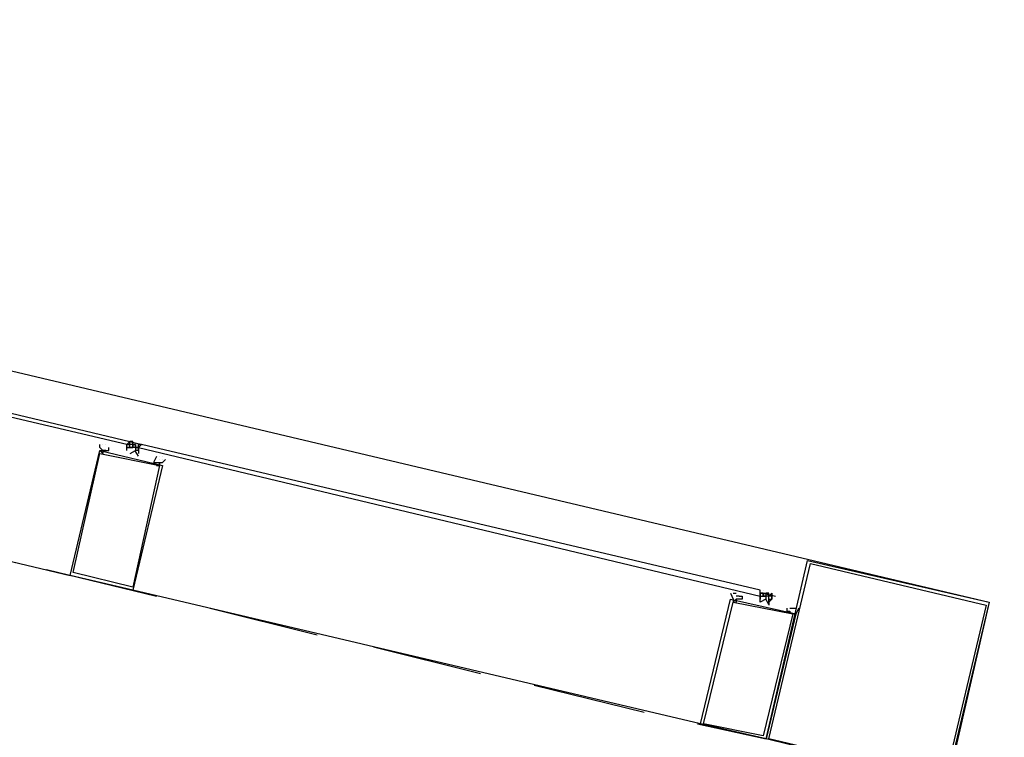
# Model space of a CAD drawing. Header units: feet. Extents: x -79 to 198, y -22 to 181.
# Tile 119 of 256: x 119.41 to 123.83, y 56.82 to 60.04. Entities that reach past the tile are written whole.
import ezdxf

# ---------------------------------------------------------------- set-up
doc = ezdxf.new("R2010")
doc.units = ezdxf.units.FT
doc.layers.add('A-LINEA', color=7, linetype='CONTINUOUS')

msp = doc.modelspace()

# ---------------------------------------------------------------- linework, layer by layer
at = {"layer": 'A-LINEA'}
for p, q in [((117.0933, 58.1511), (119.64, 57.5511)), ((119.9063, 58.1516), (119.9627, 58.1383)), ((119.9067, 58.1511), (119.9067, 58.1511)), ((119.9067, 58.1511), (119.9067, 58.1511)), ((119.9067, 58.1511), (119.9067, 58.1511)), ((119.9067, 58.1511), (119.92, 58.1511)), ((119.9067, 58.1511), (119.9067, 58.1511)), ((119.9067, 58.1378), (119.9067, 58.1511)), ((119.9067, 58.1511), (119.9067, 58.1511)), ((119.9067, 58.1511), (119.9067, 58.1511)), ((119.9067, 58.1511), (119.9067, 58.1511)), ((119.9067, 58.1511), (119.9067, 58.1511)), ((119.9067, 58.1511), (119.92, 58.1511)), ((119.9067, 58.1378), (119.9067, 58.1511)), ((119.92, 58.1511), (119.9067, 58.1511)), ((119.9067, 58.1511), (119.9067, 58.1511)), ((119.92, 58.1511), (119.9067, 58.1511)), ((119.9067, 58.1511), (119.9067, 58.1511)), ((119.92, 58.1511), (119.9067, 58.1511)), ((119.9067, 58.1511), (119.9067, 58.1511)), ((119.9067, 58.1511), (119.9067, 58.1511)), ((119.9067, 58.1511), (119.9067, 58.1511)), ((119.9067, 58.1511), (119.92, 58.1511)), ((119.9067, 58.1511), (119.9067, 58.1511)), ((119.9067, 58.1511), (119.9067, 58.1511)), ((119.9067, 58.1511), (119.9067, 58.1511)), ((119.92, 58.1511), (119.92, 58.1511)), ((119.92, 58.1378), (119.92, 58.1511)), ((119.92, 58.1511), (119.92, 58.1511)), ((119.92, 58.1511), (119.92, 58.1511)), ((119.8, 58.1378), (119.8, 58.1378)), ((119.8, 58.1378), (119.8, 58.1378)), ((119.8933, 58.1378), (119.8933, 58.1378)), ((119.8933, 58.1244), (119.8933, 58.1378)), ((119.9067, 58.1378), (119.8933, 58.1378)), ((119.8933, 58.1378), (119.8933, 58.1378)), ((119.8933, 58.1244), (119.9067, 58.1244)), ((119.8933, 58.1244), (119.8933, 58.1244)), ((119.8933, 58.1244), (119.8933, 58.1244)), ((119.8933, 58.1244), (119.8933, 58.1244)), ((119.8933, 58.1244), (119.8933, 58.1244)), ((119.8933, 58.1244), (119.8933, 58.1244)), ((119.8933, 58.1244), (119.8933, 58.1244)), ((119.9067, 58.1244), (119.8933, 58.1244)), ((119.9067, 58.1244), (119.8933, 58.1244)), ((119.8933, 58.1244), (119.8933, 58.1244)), ((119.8933, 58.1244), (119.8933, 58.1244)), ((119.9067, 58.1244), (119.8933, 58.1244)), ((119.8933, 58.1111), (119.8933, 58.1111)), ((119.8933, 58.1111), (119.8933, 58.1111)), ((119.8933, 58.1111), (119.8933, 58.1111)), ((119.8933, 58.1111), (119.8933, 58.1111)), ((119.8933, 58.1111), (119.8933, 58.1111)), ((119.8933, 58.1111), (119.8933, 58.1111)), ((119.9067, 58.1378), (119.9067, 58.1378)), ((119.9067, 58.1378), (119.9067, 58.1378)), ((119.9067, 58.1378), (119.9067, 58.1378)), ((119.9067, 58.1244), (119.9067, 58.1378)), ((119.9067, 58.1378), (119.9067, 58.1378)), ((119.9067, 58.1378), (119.9067, 58.1378)), ((119.9067, 58.1378), (119.9067, 58.1378)), ((119.9067, 58.1378), (119.9067, 58.1378)), ((119.9067, 58.1378), (119.9067, 58.1378)), ((119.9067, 58.1244), (119.9067, 58.1378)), ((119.9067, 58.1378), (119.9067, 58.1378)), ((119.9067, 58.1244), (119.9067, 58.1378)), ((119.9067, 58.1378), (119.9067, 58.1378)), ((119.9067, 58.1378), (119.9067, 58.1378)), ((119.9067, 58.1378), (119.9067, 58.1378)), ((119.9067, 58.1378), (119.9067, 58.1378)), ((119.9067, 58.1378), (119.9067, 58.1378)), ((119.9067, 58.1378), (119.9067, 58.1378)), ((119.9067, 58.1378), (119.9067, 58.1378)), ((119.9067, 58.1378), (119.9067, 58.1378)), ((119.9067, 58.1378), (119.9067, 58.1378)), ((119.9067, 58.1378), (119.9067, 58.1378)), ((119.9067, 58.1378), (119.9067, 58.1378)), ((119.9067, 58.1378), (119.9067, 58.1378)), ((119.92, 58.1378), (119.9067, 58.1378)), ((119.9067, 58.1378), (119.9067, 58.1378)), ((119.92, 58.1378), (119.9067, 58.1378)), ((119.9067, 58.1244), (119.9067, 58.1244)), ((119.9067, 58.1244), (119.9067, 58.1244)), ((119.9067, 58.1244), (119.92, 58.1244)), ((119.9067, 58.1244), (119.9067, 58.1244)), ((119.9067, 58.1244), (119.9067, 58.1244)), ((119.9067, 58.1244), (119.9067, 58.1244)), ((119.9067, 58.1244), (119.9067, 58.1244)), ((119.9067, 58.1244), (119.9067, 58.1244)), ((119.9067, 58.1244), (119.9067, 58.1244)), ((119.9067, 58.1244), (119.92, 58.1244)), ((119.92, 58.1244), (119.9067, 58.1244)), ((119.9067, 58.1244), (119.9067, 58.1244)), ((119.9067, 58.1244), (119.92, 58.1244)), ((119.9067, 58.1244), (119.9067, 58.1244)), ((119.9067, 58.1244), (119.9067, 58.1244)), ((119.92, 58.1378), (119.9333, 58.1378)), ((119.92, 58.1378), (119.92, 58.1378)), ((119.92, 58.1378), (119.92, 58.1378)), ((119.92, 58.1378), (119.92, 58.1378)), ((119.92, 58.1378), (119.92, 58.1378)), ((119.92, 58.1378), (119.92, 58.1378)), ((119.92, 58.1378), (119.92, 58.1378)), ((119.92, 58.1378), (119.92, 58.1378)), ((119.92, 58.1378), (119.92, 58.1378)), ((119.92, 58.1378), (119.92, 58.1378)), ((119.92, 58.1378), (119.92, 58.1378)), ((119.92, 58.1378), (119.92, 58.1378)), ((119.92, 58.1378), (119.92, 58.1378)), ((119.92, 58.1378), (119.92, 58.1378)), ((119.9333, 58.1378), (119.92, 58.1378)), ((119.92, 58.1378), (119.92, 58.1378)), ((119.92, 58.1378), (119.92, 58.1378)), ((119.92, 58.1378), (119.9333, 58.1378)), ((119.92, 58.1378), (119.92, 58.1378)), ((119.92, 58.1378), (119.92, 58.1378)), ((119.92, 58.1378), (119.9333, 58.1378)), ((119.92, 58.1244), (119.92, 58.1378)), ((119.92, 58.1378), (119.92, 58.1378)), ((119.9333, 58.1378), (119.92, 58.1378)), ((119.92, 58.1244), (119.92, 58.1378)), ((119.92, 58.1378), (119.92, 58.1378)), ((119.9333, 58.1378), (119.92, 58.1378)), ((119.92, 58.1378), (119.92, 58.1378)), ((119.92, 58.1378), (119.92, 58.1378)), ((119.92, 58.1378), (119.92, 58.1244)), ((119.92, 58.1378), (119.92, 58.1244)), ((119.92, 58.1378), (119.92, 58.1244)), ((119.92, 58.1378), (119.92, 58.1244)), ((119.92, 58.1244), (119.92, 58.1244)), ((119.92, 58.1244), (119.92, 58.1244)), ((119.92, 58.1244), (119.92, 58.1244)), ((119.92, 58.1244), (119.92, 58.1244)), ((119.92, 58.1244), (119.92, 58.1244)), ((119.92, 58.1244), (119.92, 58.1244)), ((119.92, 58.1244), (119.92, 58.1244)), ((119.92, 58.1244), (119.92, 58.1244)), ((119.92, 58.1244), (119.92, 58.1244)), ((119.92, 58.1244), (119.92, 58.1244)), ((119.92, 58.1244), (119.92, 58.1244)), ((119.92, 58.1244), (119.92, 58.1244)), ((119.92, 58.1244), (119.92, 58.1244)), ((119.92, 58.1244), (119.92, 58.1244)), ((119.92, 58.1244), (119.92, 58.1244)), ((119.92, 58.1244), (119.92, 58.1244)), ((119.9333, 58.1378), (119.9333, 58.1378)), ((119.9333, 58.1378), (119.9333, 58.1378)), ((119.9333, 58.1378), (119.9333, 58.1378)), ((119.9333, 58.1378), (119.9333, 58.1378)), ((119.9333, 58.1378), (119.9333, 58.1378)), ((119.9333, 58.1378), (119.9333, 58.1378)), ((119.9333, 58.1378), (119.9333, 58.1378)), ((119.9333, 58.1378), (119.9333, 58.1378)), ((119.9333, 58.1244), (119.9333, 58.1378)), ((119.9333, 58.1378), (119.9333, 58.1378)), ((119.9333, 58.1378), (119.9333, 58.1378)), ((119.9333, 58.1378), (119.9333, 58.1378)), ((119.9333, 58.1378), (119.9333, 58.1378)), ((119.9333, 58.1378), (119.9333, 58.1378)), ((119.9333, 58.1378), (119.9333, 58.1378)), ((119.9333, 58.1378), (119.9333, 58.1378)), ((119.9333, 58.1378), (119.9333, 58.1378)), ((119.9333, 58.1378), (119.9333, 58.1378)), ((119.9333, 58.1378), (119.9333, 58.1378)), ((119.9333, 58.1378), (119.9333, 58.1378)), ((119.9333, 58.1378), (119.9333, 58.1378)), ((119.9333, 58.1378), (119.9333, 58.1378)), ((119.9333, 58.1378), (119.9333, 58.1378)), ((119.9333, 58.1378), (119.9333, 58.1378)), ((119.9333, 58.1378), (119.9333, 58.1378)), ((119.9333, 58.1378), (119.9333, 58.1378)), ((119.9333, 58.1244), (119.9333, 58.1244)), ((119.9333, 58.1244), (119.9333, 58.1244)), ((119.9333, 58.1244), (119.9333, 58.1244)), ((119.9333, 58.1244), (119.9333, 58.1244)), ((119.9333, 58.1244), (119.9333, 58.1244)), ((119.9333, 58.1244), (119.9333, 58.1244)), ((119.9333, 58.1244), (119.9333, 58.1244)), ((119.9333, 58.1244), (119.9333, 58.1244)), ((119.9333, 58.1244), (119.9333, 58.1244)), ((119.9333, 58.1244), (119.9333, 58.1244)), ((119.9333, 58.1244), (119.9467, 58.1244)), ((119.9333, 58.1244), (119.9333, 58.1244)), ((119.9333, 58.1244), (119.9467, 58.1244)), ((119.9333, 58.1244), (119.9333, 58.1244)), ((119.9333, 58.1244), (119.9333, 58.1244)), ((119.9467, 58.1244), (119.9333, 58.1244)), ((119.9333, 58.1244), (119.9333, 58.1244)), ((119.9333, 58.1244), (119.9333, 58.1244)), ((119.9467, 58.1244), (119.9333, 58.1244)), ((119.9333, 58.1244), (119.9333, 58.1244)), ((119.9333, 58.1244), (119.9333, 58.1244)), ((119.9333, 58.1244), (119.9333, 58.1244)), ((119.9333, 58.1244), (119.9333, 58.1244)), ((119.9333, 58.1244), (119.9333, 58.1244)), ((119.9333, 58.1244), (119.9333, 58.1244)), ((119.9333, 58.1244), (119.9333, 58.1111)), ((119.9333, 58.1244), (119.9333, 58.1111)), ((119.9467, 58.1111), (119.9333, 58.1111)), ((119.9333, 58.1111), (119.9333, 58.1111)), ((119.9333, 58.1111), (119.9333, 58.1111)), ((119.9467, 58.1378), (119.9467, 58.1378)), ((119.9467, 58.1378), (119.9467, 58.1378)), ((119.9467, 58.1378), (119.9467, 58.1378)), ((119.9467, 58.1378), (119.9467, 58.1378)), ((119.9467, 58.1378), (119.9467, 58.1378)), ((119.9467, 58.1378), (119.9467, 58.1378)), ((119.9467, 58.1378), (119.9467, 58.1378)), ((119.9467, 58.1378), (119.9467, 58.1378)), ((119.9467, 58.1378), (119.9467, 58.1378)), ((119.9467, 58.1378), (119.9467, 58.1378)), ((119.9467, 58.1378), (119.9467, 58.1378)), ((119.9467, 58.1378), (119.9467, 58.1378)), ((119.9467, 58.1378), (119.9467, 58.1378)), ((119.9467, 58.1244), (119.9467, 58.1378)), ((119.9467, 58.1378), (119.9467, 58.1378)), ((119.9467, 58.1378), (119.9467, 58.1378)), ((119.9467, 58.1378), (119.9467, 58.1378)), ((119.9467, 58.1378), (119.9467, 58.1378)), ((119.9467, 58.1378), (119.9467, 58.1378)), ((119.9467, 58.1378), (119.9467, 58.1378)), ((119.9467, 58.1378), (119.9467, 58.1378)), ((119.9467, 58.1378), (119.9467, 58.1378)), ((119.9467, 58.1378), (119.9467, 58.1378)), ((119.9467, 58.1378), (119.9467, 58.1378)), ((119.9467, 58.1378), (119.9467, 58.1378)), ((119.96, 58.1378), (119.9467, 58.1378)), ((119.9467, 58.1244), (119.9467, 58.1244)), ((119.9467, 58.1244), (119.9467, 58.1244)), ((119.9467, 58.1244), (119.9467, 58.1244)), ((119.9467, 58.1244), (119.9467, 58.1244)), ((119.9467, 58.1244), (119.9467, 58.1244)), ((119.9467, 58.1244), (119.9467, 58.1244)), ((119.9467, 58.1244), (119.9467, 58.1244)), ((119.9467, 58.1244), (119.9467, 58.1244)), ((119.9467, 58.1111), (119.9467, 58.1244)), ((119.9467, 58.1244), (119.9467, 58.1244)), ((119.9467, 58.1244), (119.9467, 58.1111)), ((119.9467, 58.1244), (119.9467, 58.1111)), ((119.9467, 58.1244), (119.9467, 58.1244)), ((119.9467, 58.1244), (119.9467, 58.1244)), ((119.9467, 58.1244), (119.9467, 58.1244)), ((119.9467, 58.1244), (119.9467, 58.1244)), ((119.9467, 58.1244), (119.9467, 58.1244)), ((119.9467, 58.1244), (119.9467, 58.1244)), ((119.9467, 58.1244), (119.9467, 58.1244)), ((119.9467, 58.1244), (119.9467, 58.1244)), ((119.9467, 58.1244), (119.9467, 58.1111)), ((119.9467, 58.1244), (119.9467, 58.1244)), ((119.9467, 58.1244), (119.9467, 58.1244)), ((119.9467, 58.1244), (119.9467, 58.1111)), ((119.9467, 58.1111), (119.9467, 58.1111)), ((119.9467, 58.1111), (119.9467, 58.1111)), ((119.9467, 58.1111), (119.9467, 58.1111)), ((119.9467, 58.1111), (119.9467, 58.1111)), ((119.9467, 58.1111), (119.9467, 58.1111)), ((119.9467, 58.1111), (119.9467, 58.1111)), ((119.9467, 58.1111), (119.9467, 58.1111)), ((119.9467, 58.1111), (119.9467, 58.1111)), ((119.96, 58.1378), (119.96, 58.1378)), ((119.96, 58.1378), (119.96, 58.1378)), ((119.96, 58.1378), (119.96, 58.1378)), ((119.9467, 58.0978), (119.9467, 58.0978)), ((119.9467, 58.0978), (119.9467, 58.0978)), ((119.9467, 58.0978), (119.9467, 58.0978)), ((119.9467, 58.0978), (119.9467, 58.0978)), ((119.9467, 58.0978), (119.9467, 58.0978)), ((119.9467, 58.0978), (119.9467, 58.0978)), ((119.9467, 58.0978), (119.9467, 58.0978)), ((119.9467, 58.0978), (119.9467, 58.0978)), ((119.9467, 58.0978), (119.9467, 58.0978)), ((119.9467, 58.0978), (119.9467, 58.0978)), ((119.9467, 58.0978), (119.9467, 58.0978)), ((119.9467, 58.0978), (119.9467, 58.0978)), ((120.04, 58.0844), (120.04, 58.0844)), ((120.04, 58.0711), (120.04, 58.0711)), ((120.0533, 58.0844), (120.0533, 58.0844)), ((120.0533, 58.0711), (120.0533, 58.0711)), ((119.5333, 57.5778), (120.0267, 57.4578)), ((122.4667, 56.8844), (119.92, 57.4844)), ((122.64, 57.4578), (122.6267, 57.4578)), ((122.7333, 57.4844), (122.7333, 57.4844)), ((122.7333, 57.4711), (122.7333, 57.4711)), ((122.7333, 57.4711), (122.7333, 57.4711)), ((122.7333, 57.4711), (122.7333, 57.4711)), ((122.7333, 57.4711), (122.7333, 57.4711)), ((122.7333, 57.4711), (122.7333, 57.4711)), ((122.7333, 57.4711), (122.7333, 57.4711)), ((122.7333, 57.4711), (122.7467, 57.4711)), ((122.7333, 57.4711), (122.7333, 57.4711)), ((122.7333, 57.4578), (122.7333, 57.4711)), ((122.7333, 57.4711), (122.7333, 57.4711)), ((122.7333, 57.4578), (122.7467, 57.4578)), ((122.7333, 57.4578), (122.7333, 57.4444)), ((122.7333, 57.4578), (122.7333, 57.4578)), ((122.7333, 57.4578), (122.7467, 57.4578)), ((122.7333, 57.4578), (122.7333, 57.4578)), ((122.7333, 57.4578), (122.7333, 57.4578)), ((122.7333, 57.4578), (122.7333, 57.4578)), ((122.7333, 57.4578), (122.7333, 57.4578)), ((122.7333, 57.4578), (122.7333, 57.4578)), ((122.7333, 57.4578), (122.7333, 57.4578)), ((122.7333, 57.4578), (122.7333, 57.4578)), ((122.7333, 57.4578), (122.7333, 57.4578)), ((122.7333, 57.4578), (122.7333, 57.4578)), ((122.7333, 57.4578), (122.7333, 57.4578)), ((122.7333, 57.4578), (122.7333, 57.4578)), ((122.7333, 57.4578), (122.7333, 57.4578)), ((122.7333, 57.4578), (122.7333, 57.4578)), ((122.7333, 57.4578), (122.7333, 57.4578)), ((122.7333, 57.4578), (122.7333, 57.4578)), ((122.7333, 57.4578), (122.7333, 57.4578)), ((122.7333, 57.4444), (122.7333, 57.4444)), ((122.7333, 57.4444), (122.7333, 57.4444)), ((122.7333, 57.4444), (122.7333, 57.4444)), ((122.7333, 57.4444), (122.7333, 57.4444)), ((122.7333, 57.4444), (122.7333, 57.4444)), ((122.7333, 57.4444), (122.7333, 57.4444)), ((122.7333, 57.4444), (122.7333, 57.4444)), ((122.7333, 57.4444), (122.7333, 57.4444)), ((122.7333, 57.4444), (122.7333, 57.4444)), ((122.7333, 57.4444), (122.7333, 57.4444)), ((122.7463, 57.4716), (122.8027, 57.4583)), ((122.7467, 57.4844), (122.7467, 57.4844)), ((122.7467, 57.4844), (122.7467, 57.4844)), ((122.7467, 57.4844), (122.7467, 57.4844)), ((122.7467, 57.4711), (122.7467, 57.4711)), ((122.7467, 57.4711), (122.7467, 57.4578)), ((122.7467, 57.4711), (122.7467, 57.4711)), ((122.7467, 57.4711), (122.7467, 57.4711)), ((122.7467, 57.4711), (122.7467, 57.4711)), ((122.7467, 57.4711), (122.76, 57.4711)), ((122.7467, 57.4711), (122.7467, 57.4711)), ((122.7467, 57.4711), (122.7467, 57.4711)), ((122.7467, 57.4711), (122.7467, 57.4711)), ((122.7467, 57.4711), (122.7467, 57.4711)), ((122.7467, 57.4711), (122.7467, 57.4711)), ((122.7467, 57.4711), (122.7467, 57.4711)), ((122.7467, 57.4711), (122.7467, 57.4711)), ((122.7467, 57.4711), (122.7467, 57.4711)), ((122.7467, 57.4711), (122.7467, 57.4711)), ((122.7467, 57.4711), (122.7467, 57.4711)), ((122.7467, 57.4711), (122.7467, 57.4711)), ((122.7467, 57.4711), (122.7467, 57.4711)), ((122.7467, 57.4711), (122.7467, 57.4711)), ((122.7467, 57.4711), (122.7467, 57.4711)), ((122.7467, 57.4711), (122.7467, 57.4711)), ((122.7467, 57.4711), (122.7467, 57.4711)), ((122.7467, 57.4711), (122.7467, 57.4711)), ((122.7467, 57.4711), (122.7467, 57.4711)), ((122.7467, 57.4711), (122.7467, 57.4711)), ((122.7467, 57.4711), (122.7467, 57.4578)), ((122.7467, 57.4711), (122.7467, 57.4711)), ((122.7467, 57.4711), (122.7467, 57.4578)), ((122.7467, 57.4711), (122.7467, 57.4711)), ((122.7467, 57.4711), (122.7467, 57.4711)), ((122.7467, 57.4711), (122.7467, 57.4711)), ((122.7467, 57.4711), (122.7467, 57.4711)), ((122.7467, 57.4578), (122.7467, 57.4578)), ((122.7467, 57.4578), (122.7467, 57.4578)), ((122.7467, 57.4578), (122.7467, 57.4578)), ((122.7467, 57.4578), (122.7467, 57.4578)), ((122.7467, 57.4578), (122.7467, 57.4578)), ((122.7467, 57.4578), (122.7467, 57.4578)), ((122.7467, 57.4578), (122.7467, 57.4578)), ((122.76, 57.4578), (122.7467, 57.4578)), ((122.7467, 57.4578), (122.76, 57.4578)), ((122.7467, 57.4578), (122.7467, 57.4578)), ((122.7467, 57.4578), (122.7467, 57.4578)), ((122.7467, 57.4578), (122.7467, 57.4578)), ((122.7467, 57.4578), (122.7467, 57.4578)), ((122.7467, 57.4578), (122.7467, 57.4578)), ((122.76, 57.4578), (122.7467, 57.4578)), ((122.7467, 57.4578), (122.7467, 57.4578)), ((122.76, 57.4711), (122.7733, 57.4711)), ((122.76, 57.4711), (122.76, 57.4711)), ((122.76, 57.4711), (122.76, 57.4711)), ((122.76, 57.4711), (122.76, 57.4711)), ((122.76, 57.4711), (122.76, 57.4711)), ((122.76, 57.4711), (122.76, 57.4711)), ((122.76, 57.4711), (122.76, 57.4711)), ((122.76, 57.4711), (122.76, 57.4711)), ((122.76, 57.4711), (122.76, 57.4711)), ((122.76, 57.4578), (122.76, 57.4711)), ((122.76, 57.4711), (122.76, 57.4711)), ((122.76, 57.4711), (122.76, 57.4711)), ((122.76, 57.4578), (122.76, 57.4711)), ((122.76, 57.4711), (122.76, 57.4711)), ((122.76, 57.4711), (122.76, 57.4711)), ((122.7733, 57.4711), (122.76, 57.4711)), ((122.76, 57.4711), (122.76, 57.4711)), ((122.76, 57.4711), (122.76, 57.4711)), ((122.76, 57.4711), (122.76, 57.4711)), ((122.76, 57.4711), (122.76, 57.4711)), ((122.76, 57.4711), (122.76, 57.4711)), ((122.76, 57.4711), (122.76, 57.4711)), ((122.76, 57.4711), (122.76, 57.4711)), ((122.76, 57.4711), (122.76, 57.4711)), ((122.76, 57.4711), (122.76, 57.4711)), ((122.76, 57.4711), (122.76, 57.4711)), ((122.76, 57.4578), (122.76, 57.4578)), ((122.76, 57.4578), (122.76, 57.4578)), ((122.76, 57.4578), (122.76, 57.4578)), ((122.76, 57.4578), (122.76, 57.4578)), ((122.76, 57.4578), (122.76, 57.4578)), ((122.76, 57.4578), (122.76, 57.4578)), ((122.76, 57.4578), (122.76, 57.4578)), ((122.76, 57.4578), (122.76, 57.4578)), ((122.76, 57.4578), (122.76, 57.4578)), ((122.76, 57.4578), (122.76, 57.4578)), ((122.76, 57.4578), (122.76, 57.4578)), ((122.76, 57.4444), (122.76, 57.4578)), ((122.76, 57.4578), (122.76, 57.4578)), ((122.76, 57.4578), (122.76, 57.4578)), ((122.76, 57.4578), (122.76, 57.4578)), ((122.76, 57.4578), (122.76, 57.4578)), ((122.76, 57.4578), (122.76, 57.4578)), ((122.76, 57.4578), (122.76, 57.4578)), ((122.76, 57.4578), (122.76, 57.4578)), ((122.76, 57.4578), (122.76, 57.4578)), ((122.76, 57.4578), (122.76, 57.4578)), ((122.76, 57.4578), (122.76, 57.4578)), ((122.76, 57.4578), (122.76, 57.4578)), ((122.76, 57.4578), (122.76, 57.4578)), ((122.76, 57.4578), (122.76, 57.4578)), ((122.76, 57.4578), (122.76, 57.4578)), ((122.7733, 57.4578), (122.76, 57.4578)), ((122.76, 57.4578), (122.76, 57.4578)), ((122.76, 57.4578), (122.76, 57.4578)), ((122.76, 57.4578), (122.76, 57.4578)), ((122.76, 57.4578), (122.76, 57.4578)), ((122.76, 57.4578), (122.76, 57.4578)), ((122.7733, 57.4578), (122.7733, 57.4711)), ((122.7733, 57.4711), (122.7733, 57.4711)), ((122.7733, 57.4711), (122.7733, 57.4711)), ((122.7733, 57.4711), (122.7733, 57.4711)), ((122.7733, 57.4711), (122.7733, 57.4711)), ((122.7733, 57.4711), (122.7733, 57.4711)), ((122.7733, 57.4711), (122.7733, 57.4711)), ((122.7733, 57.4711), (122.7733, 57.4711)), ((122.7733, 57.4711), (122.7733, 57.4711)), ((122.7733, 57.4711), (122.7733, 57.4711)), ((122.7733, 57.4711), (122.7733, 57.4711)), ((122.7733, 57.4711), (122.7733, 57.4711)), ((122.7733, 57.4711), (122.7733, 57.4711)), ((122.7733, 57.4711), (122.7733, 57.4711)), ((122.7733, 57.4711), (122.7733, 57.4711)), ((122.7733, 57.4711), (122.7733, 57.4711)), ((122.7733, 57.4711), (122.7733, 57.4711)), ((122.7733, 57.4711), (122.7733, 57.4711)), ((122.7733, 57.4711), (122.7733, 57.4711)), ((122.7733, 57.4711), (122.7733, 57.4711)), ((122.7733, 57.4711), (122.7733, 57.4711)), ((122.7733, 57.4711), (122.7733, 57.4711)), ((122.7733, 57.4578), (122.7733, 57.4578)), ((122.7733, 57.4578), (122.7733, 57.4578)), ((122.7733, 57.4578), (122.7733, 57.4578)), ((122.7733, 57.4578), (122.7733, 57.4578)), ((122.7733, 57.4578), (122.7733, 57.4578)), ((122.7733, 57.4578), (122.7733, 57.4578)), ((122.7733, 57.4578), (122.7733, 57.4578)), ((122.7733, 57.4578), (122.7733, 57.4578)), ((122.7733, 57.4578), (122.7733, 57.4578)), ((122.7733, 57.4578), (122.7733, 57.4578)), ((122.7733, 57.4578), (122.7733, 57.4578)), ((122.7733, 57.4578), (122.7733, 57.4578)), ((122.7733, 57.4578), (122.7733, 57.4578)), ((122.7733, 57.4578), (122.7733, 57.4578)), ((122.7733, 57.4578), (122.7733, 57.4578)), ((122.7733, 57.4578), (122.7733, 57.4578)), ((122.7867, 57.4578), (122.7733, 57.4578)), ((122.7733, 57.4444), (122.7733, 57.4578)), ((122.7733, 57.4578), (122.7733, 57.4578)), ((122.7733, 57.4578), (122.7733, 57.4578)), ((122.7867, 57.4578), (122.7733, 57.4578)), ((122.7733, 57.4578), (122.7733, 57.4578)), ((122.7733, 57.4578), (122.7733, 57.4578)), ((122.7733, 57.4578), (122.7733, 57.4578)), ((122.7733, 57.4578), (122.7733, 57.4578)), ((122.7733, 57.4578), (122.7733, 57.4578)), ((122.7733, 57.4578), (122.7733, 57.4578)), ((122.7733, 57.4578), (122.7733, 57.4578)), ((122.7733, 57.4578), (122.7733, 57.4578)), ((122.7733, 57.4578), (122.7733, 57.4578)), ((122.7733, 57.4578), (122.7733, 57.4578)), ((122.7733, 57.4444), (122.7733, 57.4444)), ((122.7733, 57.4444), (122.7733, 57.4444)), ((122.7733, 57.4444), (122.7733, 57.4444)), ((122.7733, 57.4444), (122.7867, 57.4444)), ((122.7733, 57.4444), (122.7733, 57.4444)), ((122.7733, 57.4444), (122.7733, 57.4444)), ((122.7733, 57.4444), (122.7733, 57.4444)), ((122.7733, 57.4444), (122.7733, 57.4444)), ((122.7733, 57.4444), (122.7733, 57.4444)), ((122.7733, 57.4444), (122.7733, 57.4444)), ((122.7733, 57.4444), (122.7733, 57.4444)), ((122.7733, 57.4444), (122.7733, 57.4444)), ((122.7733, 57.4444), (122.7733, 57.4444)), ((122.7733, 57.4444), (122.7733, 57.4444)), ((122.7733, 57.4444), (122.7733, 57.4444)), ((122.7733, 57.4444), (122.7733, 57.4444)), ((122.7733, 57.4444), (122.7733, 57.4444)), ((122.7733, 57.4444), (122.7733, 57.4444)), ((122.7733, 57.4444), (122.7733, 57.4444)), ((122.7733, 57.4444), (122.7733, 57.4444)), ((122.7733, 57.4311), (122.7733, 57.4444)), ((122.7733, 57.4444), (122.7733, 57.4444)), ((122.7733, 57.4444), (122.7733, 57.4311)), ((122.7733, 57.4444), (122.7867, 57.4444)), ((122.7733, 57.4444), (122.7733, 57.4311)), ((122.7867, 57.4711), (122.7867, 57.4711)), ((122.7867, 57.4711), (122.7867, 57.4711)), ((122.7867, 57.4578), (122.7867, 57.4711)), ((122.7867, 57.4711), (122.7867, 57.4711)), ((122.7867, 57.4711), (122.7867, 57.4711)), ((122.7867, 57.4711), (122.7867, 57.4711)), ((122.7867, 57.4711), (122.7867, 57.4711)), ((122.7867, 57.4578), (122.7867, 57.4578)), ((122.7867, 57.4578), (122.7867, 57.4578)), ((122.7867, 57.4578), (122.7867, 57.4578)), ((122.7867, 57.4578), (122.7867, 57.4578)), ((122.7867, 57.4578), (122.7867, 57.4578)), ((122.7867, 57.4578), (122.7867, 57.4578)), ((122.7867, 57.4578), (122.7867, 57.4578)), ((122.7867, 57.4578), (122.7867, 57.4578)), ((122.7867, 57.4578), (122.7867, 57.4578)), ((122.7867, 57.4578), (122.7867, 57.4578)), ((122.7867, 57.4578), (122.7867, 57.4578)), ((122.7867, 57.4578), (122.7867, 57.4578)), ((122.7867, 57.4578), (122.7867, 57.4578)), ((122.7867, 57.4578), (122.7867, 57.4578)), ((122.7867, 57.4578), (122.7867, 57.4578)), ((122.7867, 57.4578), (122.7867, 57.4578)), ((122.7867, 57.4444), (122.7867, 57.4444)), ((122.7867, 57.4444), (122.7867, 57.4444)), ((122.7867, 57.4444), (122.7867, 57.4444)), ((122.7867, 57.4444), (122.7867, 57.4444)), ((120.2667, 57.4044), (120.7467, 57.2844)), ((122.7733, 57.4311), (122.7733, 57.4311)), ((122.7733, 57.4311), (122.7733, 57.4311)), ((122.7733, 57.4311), (122.7733, 57.4311)), ((122.7733, 57.4311), (122.7733, 57.4311)), ((122.8667, 57.3778), (122.8667, 57.3778)), ((122.88, 57.3778), (122.88, 57.3778)), ((121, 57.2311), (121.48, 57.1111)), ((121.72, 57.0578), (122.2133, 56.9378)), ((122.4533, 56.8844), (122.76, 56.8178))]:
    msp.add_line(p, q, dxfattribs=at)
for points in [[(118.2, 75.6978), (115.0667, 62.4578), (114.5867, 60.4578), (117.1867, 59.8444), (117, 59.0311), (123.76, 57.4311), (119.2267, 38.2978), (126.2667, 36.6311)], [(117, 59.0311), (123.76, 57.4311), (119.84, 40.8844)], [(117.12, 58.8178), (117.12, 58.8178), (119.9067, 58.1511), (119.8933, 58.1378), (117.12, 58.7911), (117.12, 58.8044), (117.12, 58.8178)], [(119.8933, 58.1111), (119.8933, 58.1244), (119.8933, 58.1378), (119.9067, 58.1378), (119.9067, 58.1511)], [(119.92, 57.4844), (119.64, 57.5511), (119.7733, 58.1111), (120.0533, 58.0444), (119.92, 57.4844)], [(119.7867, 58.0978), (119.7733, 58.1111), (119.7733, 58.1111), (119.7867, 58.1111), (119.7867, 58.1111), (119.7867, 58.1111), (119.7733, 58.1244), (119.7733, 58.1244), (119.7733, 58.1378), (119.7733, 58.1378), (119.7733, 58.1378)], [(119.7867, 58.1378), (119.7867, 58.1378), (119.7867, 58.1378)], [(119.7867, 58.1111), (119.7867, 58.1111), (119.7867, 58.1111), (119.8, 58.1111), (119.7867, 58.1111), (119.7867, 58.1111), (119.7867, 58.0978)], [(119.8, 58.1111), (119.8133, 58.1111), (119.8133, 58.1111), (119.8133, 58.1244), (119.8133, 58.1244), (119.8133, 58.1244)], [(119.9461, 58.0866), (119.9318, 58.1104), (119.9075, 58.0969)], [(119.9333, 58.1378), (119.9333, 58.1378), (119.9333, 58.1244), (119.92, 58.1244)], [(119.9467, 58.1378), (119.9467, 58.1244), (119.9467, 58.1111), (119.9467, 58.0978)], [(122.7333, 57.4844), (119.96, 58.1378), (119.9467, 58.1244), (122.7333, 57.4578), (122.7333, 57.4711), (122.7333, 57.4844)], [(119.92, 57.4978), (119.6533, 57.5644), (119.7733, 58.0978), (120.04, 58.0444), (119.92, 57.4978)], [(120.0267, 58.0844), (120.0267, 58.0844), (120.0267, 58.0844), (120.0133, 58.0578), (120.0133, 58.0578), (120.04, 58.0578), (120.04, 58.0578), (120.04, 58.0444), (120.0267, 58.0444), (120.0267, 58.0444), (120.04, 58.0444), (120.04, 58.0444), (120.04, 58.0444), (120.04, 58.0444), (120.04, 58.0444), (120.04, 58.0578), (120.04, 58.0578), (120.0533, 58.0578), (120.0533, 58.0578), (120.0667, 58.0711), (120.0667, 58.0711), (120.0667, 58.0711)], [(122.9467, 57.6178), (123.76, 57.4311), (123.5733, 56.6178), (122.76, 56.8178), (122.9467, 57.6178)], [(122.96, 57.6044), (123.7467, 57.4178), (123.56, 56.6311), (122.7733, 56.8178), (122.96, 57.6044)], [(122.76, 56.8178), (122.4667, 56.8844), (122.6, 57.4444), (122.8933, 57.3778), (122.76, 56.8178)], [(122.6, 57.4711), (122.6133, 57.4444), (122.6133, 57.4444), (122.6133, 57.4444), (122.6133, 57.4444), (122.6133, 57.4444), (122.6133, 57.4444), (122.6133, 57.4444), (122.6133, 57.4311)], [(122.6133, 57.4711), (122.6133, 57.4711), (122.6133, 57.4711), (122.6267, 57.4711), (122.6267, 57.4711)], [(122.6267, 57.4311), (122.6267, 57.4311), (122.6267, 57.4444), (122.6267, 57.4444), (122.6133, 57.4311)], [(122.64, 57.4578), (122.64, 57.4578), (122.6533, 57.4578), (122.6533, 57.4578), (122.6533, 57.4444), (122.6533, 57.4444), (122.6267, 57.4444), (122.6267, 57.4444), (122.6267, 57.4311), (122.6267, 57.4311), (122.6267, 57.4311), (122.6267, 57.4311), (122.6267, 57.4311)], [(122.7333, 57.4311), (122.7333, 57.4444), (122.7333, 57.4578), (122.7333, 57.4711), (122.7333, 57.4844)], [(122.7333, 57.4578), (122.7467, 57.4578), (122.7467, 57.4711)], [(122.7467, 57.4711), (122.7333, 57.4711), (122.7333, 57.4578), (122.7333, 57.4711)], [(122.7333, 57.4711), (122.7333, 57.4578), (122.7333, 57.4711)], [(122.7728, 57.4199), (122.7585, 57.4438), (122.7342, 57.4302)], [(122.7733, 57.4578), (122.7733, 57.4578), (122.7867, 57.4711)], [(122.7867, 57.4711), (122.7867, 57.4578), (122.7867, 57.4444), (122.7733, 57.4311), (122.7733, 57.4178)], [(122.7867, 57.4444), (122.7867, 57.4578), (122.7733, 57.4578)], [(122.7467, 56.8311), (122.48, 56.8844), (122.6133, 57.4311), (122.88, 57.3778), (122.7467, 56.8311)], [(122.8533, 57.4044), (122.8533, 57.4044), (122.8533, 57.3911), (122.8533, 57.3911), (122.8667, 57.3911), (122.8667, 57.3911), (122.8667, 57.3778), (122.8667, 57.3778), (122.8667, 57.3778), (122.8667, 57.3778)], [(122.8667, 57.4044), (122.88, 57.4044), (122.88, 57.4044), (122.8933, 57.4044), (122.8933, 57.4044), (122.8933, 57.4044)], [(122.8667, 57.4044), (122.8667, 57.4044), (122.8667, 57.4044)], [(122.9067, 57.4044), (122.8933, 57.3778), (122.8933, 57.3778), (122.88, 57.3778), (122.88, 57.3778), (122.88, 57.3778), (122.88, 57.3778), (122.88, 57.3778), (122.88, 57.3778), (122.88, 57.3778)], [(122.88, 57.3778), (122.88, 57.3778), (122.88, 57.3778)]]:
    msp.add_lwpolyline(points, dxfattribs=at)
for points in [[(119.7867, 58.1111), (119.7867, 58.1111), (119.7867, 58.1111), (119.7867, 58.1111)], [(120.04, 58.0578), (120.04, 58.0578), (120.04, 58.0444), (120.04, 58.0444)]]:
    msp.add_lwpolyline(points, close=True, dxfattribs=at)

doc.saveas('drawing.dxf')
